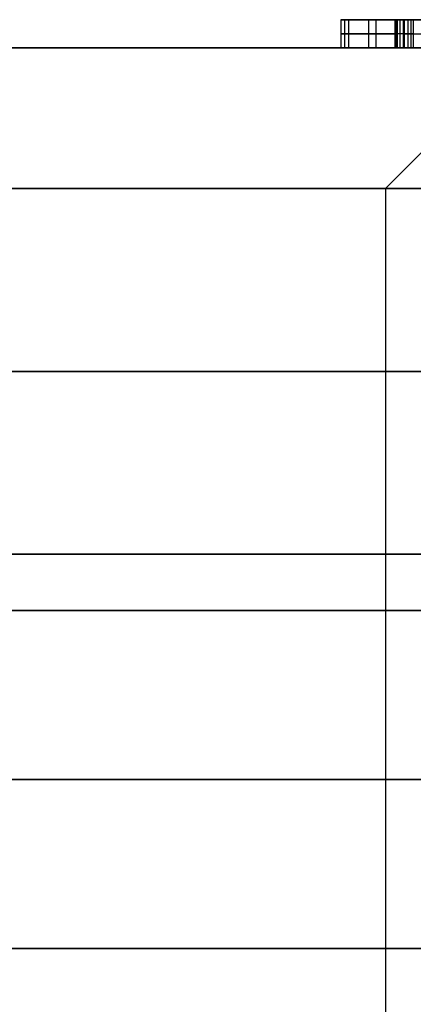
# Model space of a CAD drawing. Header units: centimetres. Extents: x -3.6 to 3.6, y -2.3 to 5.7.
# Tile 250 of 256: x 0.38 to 0.52, y 5.35 to 5.7. Entities that reach past the tile are written whole.
import ezdxf

# ---------------------------------------------------------------- set-up
doc = ezdxf.new("R2010")
doc.units = ezdxf.units.CM
doc.layers.add('Default', color=7, linetype='Continuous', true_color=0x000000)

# ---------------------------------------------------------------- blocks, each defined once
blk = doc.blocks.new('1281171819')
at = {"layer": 'Default'}
for p, q in [((4.9304, 25.4, -2.9236), (4.9304, 25.5, -2.9236)), ((5.0164, 25.4, -2.8435), (5.0164, 25.5, -2.8435)), ((5.0429, 25.4, -2.9513), (5.0429, 25.5, -2.9513)), ((5.2275, 25.5, -2.7234), (5.1093, 25.5, -2.7234)), ((4.9172, 25.45, -2.8695), (5.1155, 25.45, -2.8176)), ((4.9437, 25.45, -2.9777), (4.9172, 25.45, -2.8695)), ((5.1422, 25.45, -2.925), (4.9437, 25.45, -2.9777)), ((5.075, 24.9), (5.575, 25.4))]:
    blk.add_line(p, q, dxfattribs=at)
at = {"layer": 'Default', "extrusion": (0, -1, 0)}
for centre, radius, start, end in [((0, 0, -25.4), 7.25, 270, 90), ((0, 0, -24.9), 7.75, 270, 90), ((0, 0, -24.9), 5.075, 270, 0), ((0, 0, -24.9), 5.075, 0, 90), ((0, 0, -24.25), 7.75, 270, 90), ((0, 0, -23.6), 5.9, 270, 90), ((0, 0, -23.4), 5.7, 270, 90), ((0, 0, -22.7992), 5.7, 270, 90), ((0, 0, -22.1984), 5.7, 270, 90)]:
    blk.add_arc(centre, radius, start, end, dxfattribs=at)
at = {"layer": 'Default', "extrusion": (0, 1, 0)}
for centre, radius in [((0, 0, 25.4), 5.575), ((0, 0, 23.6), 7.75)]:
    blk.add_arc(centre, radius, 90, 270, dxfattribs=at)
at = {"layer": 'Default'}
for points in [[(4.9172, 25.5, -2.8695), (4.9172, 25.45, -2.8695), (4.9172, 25.4, -2.8695)], [(5.1155, 25.5, -2.8176), (5.0164, 25.5, -2.8435), (4.9172, 25.5, -2.8695)], [(4.9172, 25.5, -2.8695), (4.9304, 25.5, -2.9236), (4.9437, 25.5, -2.9777)], [(4.9437, 25.5, -2.9777), (4.9437, 25.45, -2.9777), (4.9437, 25.4, -2.9777)], [(4.9437, 25.5, -2.9777), (5.0429, 25.5, -2.9513), (5.1422, 25.5, -2.925)], [(5.1093, 25.5, -2.7257), (5.1093, 25.45, -2.7257), (5.1093, 25.4, -2.7257)], [(5.1107, 25.5, -2.7717), (5.1107, 25.45, -2.7717), (5.1107, 25.4, -2.7717)], [(5.1115, 25.5, -2.6801), (5.1115, 25.45, -2.6801), (5.1115, 25.4, -2.6801)], [(5.1155, 25.5, -2.8176), (5.1155, 25.45, -2.8176), (5.1155, 25.4, -2.8176)], [(5.1155, 25.5, -2.8176), (5.1155, 25.45, -2.8176), (5.1155, 25.4, -2.8176)], [(5.117, 25.5, -2.6346), (5.117, 25.45, -2.6346), (5.117, 25.4, -2.6346)], [(5.1261, 25.5, -2.5894), (5.1261, 25.45, -2.5894), (5.1261, 25.4, -2.5894)], [(5.1389, 25.5, -2.5442), (5.1389, 25.45, -2.5442), (5.1389, 25.4, -2.5442)], [(5.1422, 25.5, -2.925), (5.1422, 25.45, -2.925), (5.1422, 25.4, -2.925)], [(5.155, 25.5, -2.4993), (5.155, 25.45, -2.4993), (5.155, 25.4, -2.4993)], [(5.1655, 25.5, -2.9851), (5.1655, 25.45, -2.9851), (5.1655, 25.4, -2.9851)], [(5.1744, 25.5, -2.4546), (5.1744, 25.45, -2.4546), (5.1744, 25.4, -2.4546)], [(4.9172, 25.4, -2.8695), (5.0164, 25.4, -2.8435), (5.1155, 25.4, -2.8176)], [(4.9437, 25.4, -2.9777), (4.9304, 25.4, -2.9236), (4.9172, 25.4, -2.8695)], [(5.1422, 25.4, -2.925), (5.0429, 25.4, -2.9513), (4.9437, 25.4, -2.9777)], [(5.075, 24.9), (5.075, 15.8), (5.075, 6.7)]]:
    blk.add_open_spline(points, degree=2, dxfattribs=at)
for points, knots in [([(5.1744, 25.5, -2.4546), (5.1677, 25.5, -2.4694), (5.1545, 25.5, -2.4987), (5.1385, 25.5, -2.5438), (5.1256, 25.5, -2.589), (5.1164, 25.5, -2.6344), (5.1109, 25.5, -2.68), (5.1087, 25.5, -2.7258), (5.1101, 25.5, -2.7718), (5.1137, 25.5, -2.8023), (5.1155, 25.5, -2.8176)], [-0.3734911, -0.3734911, -0.3734911, -0.3734911, -0.3246819, -0.2768907, -0.2298965, -0.1837506, -0.1379434, -0.0921798, -0.0462042, 0, 0, 0, 0]), ([(5.1422, 25.5, -2.925), (5.1496, 25.5, -2.9452), (5.1641, 25.5, -2.9851), (5.1929, 25.5, -3.0411), (5.2255, 25.5, -3.0933), (5.2636, 25.5, -3.1408), (5.306, 25.5, -3.1843), (5.3538, 25.5, -3.2228), (5.4056, 25.5, -3.258), (5.4433, 25.5, -3.2771), (5.4624, 25.5, -3.2868)], [-0.4977987, -0.4977987, -0.4977987, -0.4977987, -0.4332301, -0.3703427, -0.3090862, -0.2484303, -0.1879855, -0.1267247, -0.0644171, 0, 0, 0, 0]), ([(5.1744, 25.45, -2.4546), (5.1677, 25.45, -2.4694), (5.1545, 25.45, -2.4987), (5.1385, 25.45, -2.5438), (5.1256, 25.45, -2.589), (5.1164, 25.45, -2.6344), (5.1109, 25.45, -2.68), (5.1087, 25.45, -2.7258), (5.1101, 25.45, -2.7718), (5.1137, 25.45, -2.8023), (5.1155, 25.45, -2.8176)], [0.0192278, 0.0192278, 0.0192278, 0.0192278, 0.1448861, 0.2679233, 0.3889089, 0.5077105, 0.6256401, 0.7434575, 0.8618207, 0.9807724, 0.9807724, 0.9807724, 0.9807724]), ([(5.1422, 25.45, -2.925), (5.1496, 25.45, -2.9452), (5.1641, 25.45, -2.9851), (5.1929, 25.45, -3.0411), (5.2255, 25.45, -3.0933), (5.2636, 25.45, -3.1408), (5.306, 25.45, -3.1843), (5.3538, 25.45, -3.2228), (5.4056, 25.45, -3.258), (5.4433, 25.45, -3.2771), (5.4624, 25.45, -3.2868)], [0.0192208, 0.0192208, 0.0192208, 0.0192208, 0.143943, 0.2654177, 0.3837422, 0.5009065, 0.6176629, 0.7359957, 0.8563504, 0.9807799, 0.9807799, 0.9807799, 0.9807799]), ([(5.1155, 25.4, -2.8176), (5.1137, 25.4, -2.8023), (5.1101, 25.4, -2.7718), (5.1087, 25.4, -2.7258), (5.1109, 25.4, -2.68), (5.1164, 25.4, -2.6344), (5.1256, 25.4, -2.589), (5.1385, 25.4, -2.5438), (5.1545, 25.4, -2.4987), (5.1677, 25.4, -2.4694), (5.1744, 25.4, -2.4546)], [-0.3734911, -0.3734911, -0.3734911, -0.3734911, -0.3272869, -0.2813113, -0.2355477, -0.1897405, -0.1435946, -0.0966004, -0.0488092, 0, 0, 0, 0]), ([(5.4624, 25.4, -3.2868), (5.4433, 25.4, -3.2771), (5.4056, 25.4, -3.258), (5.3538, 25.4, -3.2228), (5.306, 25.4, -3.1843), (5.2636, 25.4, -3.1408), (5.2255, 25.4, -3.0933), (5.1929, 25.4, -3.0411), (5.1641, 25.4, -2.9851), (5.1496, 25.4, -2.9452), (5.1422, 25.4, -2.925)], [-0.4977987, -0.4977987, -0.4977987, -0.4977987, -0.4333816, -0.371074, -0.3098132, -0.2493684, -0.1887125, -0.127456, -0.0645686, 0, 0, 0, 0])]:
    blk.add_open_spline(points, degree=3, knots=knots, dxfattribs=at)
blk = doc.blocks.new('R1785_ASM23')
at = {"layer": 'Default'}
blk.add_blockref('1281171819', (0, 31.5), dxfattribs=at)
blk = doc.blocks.new('F3710XM_ASM')
at = {"layer": 'Default'}
blk.add_blockref('R1785_ASM23', (0, 0), dxfattribs=at)

msp = doc.modelspace()

# ---------------------------------------------------------------- block references
at = {"layer": 'Default', "xscale": 0.1, "yscale": 0.1, "zscale": 0.1}
msp.add_blockref('F3710XM_ASM', (0, 0), dxfattribs=at)

doc.saveas('drawing.dxf')
